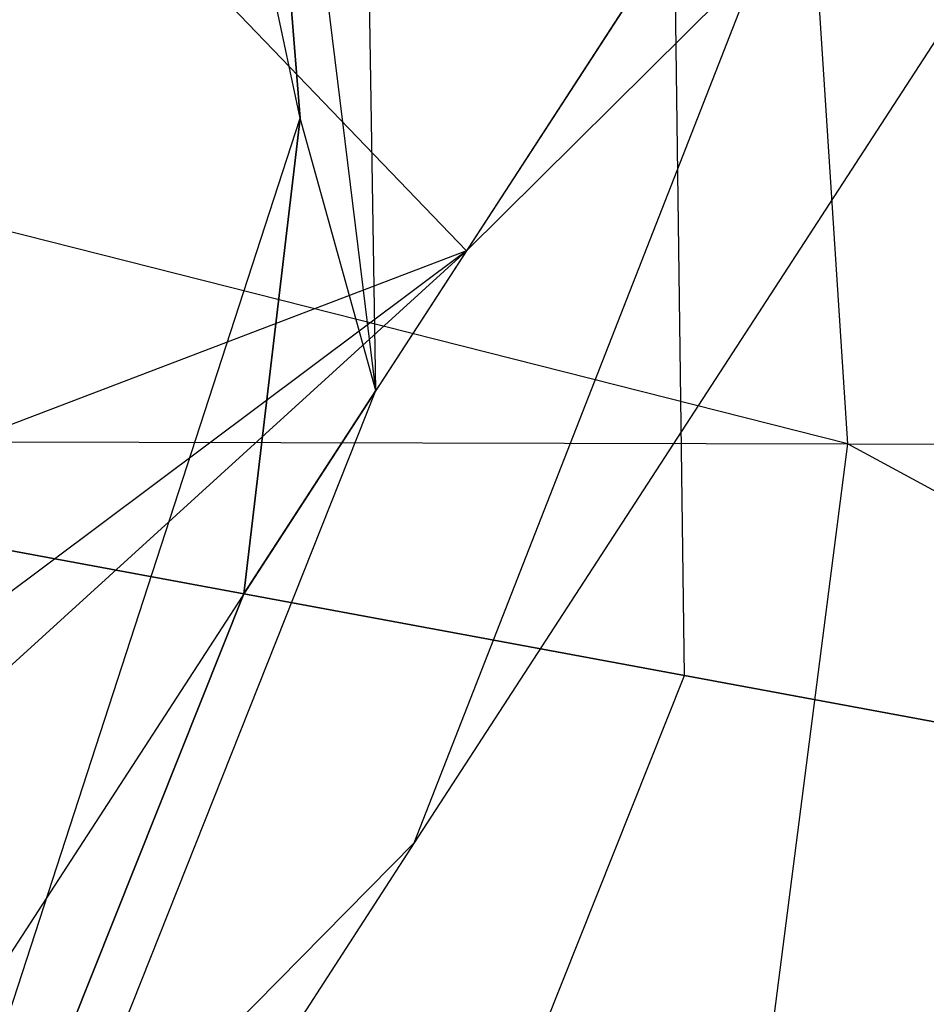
# Model space of a CAD drawing. Extents: x 1.6 to 24.9, y -15.7 to 0.
# Tile 85 of 246: x 5.909 to 6.03, y -11.947 to -11.815. Entities that reach past the tile are written whole.
import ezdxf

# ---------------------------------------------------------------- set-up
doc = ezdxf.new("R2010")
doc.units = 0
doc.header["$LTSCALE"] = 2.54
doc.layers.get('0').update_dxf_attribs({"color": 13, "linetype": 'CONTINUOUS'})

# ---------------------------------------------------------------- blocks, each defined once
blk = doc.blocks.new('ARES-203-D_STL')
at = {"color": 0}
for p, q in [((6.16199, -11.54813, 4.67706), (5.96862, -11.84591, 5.34529)), ((6.16199, -11.54813, 4.67706), (5.96862, -11.84591, 5.34529)), ((5.94633, -11.82818, 9.7859), (5.89359, -11.58008, 9.7859)), ((5.94633, -11.82818, 9.7859), (5.89359, -11.58008, 9.7859)), ((5.95647, -11.86461, 6.84085), (5.95337, -11.67435, 6.85946)), ((5.95647, -11.86461, 6.84085), (5.95337, -11.67435, 6.85946)), ((5.99779, -11.90277, 9.81939), (5.99498, -11.68819, 9.81939)), ((5.99779, -11.90277, 9.81939), (5.99498, -11.68819, 9.81939)), ((5.99779, -11.90277, 10.2524), (5.99498, -11.68819, 10.2524)), ((5.99779, -11.90277, 10.2524), (5.99498, -11.68819, 10.2524)), ((5.95647, -11.86461, 6.84085), (5.93629, -11.70066, 7.39346)), ((5.93629, -11.70066, 7.39346), (5.94633, -11.82818, 7.39346)), ((5.95647, -11.86461, 6.84085), (5.93629, -11.70066, 7.39346)), ((5.94633, -11.82818, 9.7859), (5.93629, -11.70066, 7.39346)), ((5.93629, -11.70066, 7.39346), (5.94633, -11.82818, 7.39346)), ((5.94633, -11.82818, 9.7859), (5.93629, -11.70066, 7.39346)), ((6.09341, -11.72222, 5.42067), (5.96162, -11.92516, 6.10563)), ((6.09341, -11.72222, 5.42067), (5.96162, -11.92516, 6.10563)), ((5.96862, -11.84591, 5.34529), (6.09341, -11.72222, 5.42067)), ((5.96862, -11.84591, 5.34529), (6.09341, -11.72222, 5.42067)), ((6.01968, -11.87175, 22.20736), (6.01138, -11.74527, 22.20735)), ((6.01968, -11.87175, 22.20736), (6.01138, -11.74527, 22.20735)), ((6.02889, -11.75309, 6.15483), (5.95647, -11.86461, 6.84085)), ((6.02889, -11.75309, 6.15483), (5.95647, -11.86461, 6.84085)), ((5.96162, -11.92516, 6.10563), (6.02889, -11.75309, 6.15483)), ((5.96162, -11.92516, 6.10563), (6.02889, -11.75309, 6.15483)), ((5.96862, -11.84591, 5.34529), (5.89299, -11.76734, 4.93005)), ((5.96862, -11.84591, 5.34529), (5.89299, -11.76734, 4.93005)), ((6.01968, -11.87175, 22.20736), (5.69594, -11.78987, 22.85162)), ((6.01968, -11.87175, 22.20736), (5.69594, -11.78987, 22.85162)), ((5.86795, -12.06941, 9.7859), (5.94633, -11.82818, 9.7859)), ((5.86795, -12.06941, 9.7859), (5.94633, -11.82818, 9.7859)), ((5.94633, -11.82818, 7.39346), (5.93879, -11.89183, 7.39346)), ((5.93879, -11.89183, 7.39346), (5.94633, -11.82818, 9.7859)), ((5.93879, -11.89183, 7.39346), (5.94633, -11.82818, 9.7859)), ((5.94633, -11.82818, 7.39346), (5.93879, -11.89183, 7.39346)), ((5.95647, -11.86461, 6.84085), (5.94633, -11.82818, 7.39346)), ((5.95647, -11.86461, 6.84085), (5.94633, -11.82818, 7.39346)), ((5.94633, -11.82818, 7.39346), (5.94633, -11.82818, 9.7859)), ((5.94633, -11.82818, 7.39346), (5.94633, -11.82818, 9.7859)), ((5.65917, -12.1274, 6.01471), (5.96862, -11.84591, 5.34529)), ((5.65917, -12.1274, 6.01471), (5.96862, -11.84591, 5.34529)), ((5.96862, -11.84591, 5.34529), (5.72231, -12.03016, 5.64325)), ((5.96862, -11.84591, 5.34529), (5.72231, -12.03016, 5.64325)), ((5.96862, -11.84591, 5.34529), (5.80026, -11.91013, 5.28139)), ((5.96862, -11.84591, 5.34529), (5.80026, -11.91013, 5.28139)), ((5.96862, -11.84591, 5.34529), (5.83179, -12.0566, 6.05642)), ((5.96862, -11.84591, 5.34529), (5.83179, -12.0566, 6.05642)), ((5.88633, -12.04111, 6.8189), (5.95647, -11.86461, 6.84085)), ((5.88633, -12.04111, 6.8189), (5.95647, -11.86461, 6.84085)), ((5.93879, -11.89183, 7.39346), (5.95647, -11.86461, 6.84085)), ((5.93879, -11.89183, 7.39346), (5.95647, -11.86461, 6.84085)), ((5.69986, -11.87105, 22.85166), (6.01968, -11.87175, 22.20736)), ((5.69986, -11.87105, 22.85166), (6.01968, -11.87175, 22.20736)), ((6.00358, -11.99662, 22.20735), (6.01968, -11.87175, 22.20736)), ((6.00358, -11.99662, 22.20735), (6.01968, -11.87175, 22.20736)), ((6.01968, -11.87175, 22.20736), (6.37159, -11.87265, 21.51658)), ((6.01968, -11.87175, 22.20736), (6.37159, -11.87265, 21.51658)), ((6.01968, -11.87175, 22.20736), (6.36736, -12.06048, 21.51656)), ((6.01968, -11.87175, 22.20736), (6.36736, -12.06048, 21.51656)), ((5.87488, -11.87999, 9.7859), (5.99779, -11.90277, 9.81939)), ((5.87488, -11.87999, 9.7859), (5.99779, -11.90277, 9.81939)), ((5.99779, -11.90277, 10.2524), (5.87488, -11.87999, 10.2859)), ((5.99779, -11.90277, 10.2524), (5.87488, -11.87999, 10.2859)), ((5.93879, -11.89183, 7.39346), (5.86795, -12.06941, 7.39346)), ((5.86795, -12.06941, 9.7859), (5.93879, -11.89183, 7.39346)), ((5.93879, -11.89183, 7.39346), (5.86795, -12.06941, 7.39346)), ((5.86795, -12.06941, 9.7859), (5.93879, -11.89183, 7.39346)), ((5.91827, -12.10209, 9.81939), (5.99779, -11.90277, 9.81939)), ((5.91827, -12.10209, 9.81939), (5.99779, -11.90277, 9.81939)), ((5.91827, -12.10209, 10.2524), (5.99779, -11.90277, 10.2524)), ((5.91827, -12.10209, 10.2524), (5.99779, -11.90277, 10.2524)), ((5.99779, -11.90277, 9.81939), (6.08776, -11.91944, 9.9109)), ((5.99779, -11.90277, 9.81939), (6.08776, -11.91944, 9.9109)), ((6.08776, -11.91944, 10.1609), (5.99779, -11.90277, 10.2524)), ((6.08776, -11.91944, 10.1609), (5.99779, -11.90277, 10.2524)), ((5.83179, -12.0566, 6.05642), (5.96162, -11.92516, 6.10563)), ((5.83179, -12.0566, 6.05642), (5.96162, -11.92516, 6.10563)), ((5.96162, -11.92516, 6.10563), (5.88633, -12.04111, 6.8189)), ((5.96162, -11.92516, 6.10563), (5.88633, -12.04111, 6.8189))]:
    blk.add_line(p, q, dxfattribs=at)

msp = doc.modelspace()

# ---------------------------------------------------------------- block references
at = {"color": 0}
msp.add_blockref('ARES-203-D_STL', (0, 0), dxfattribs=at)

doc.saveas('drawing.dxf')
